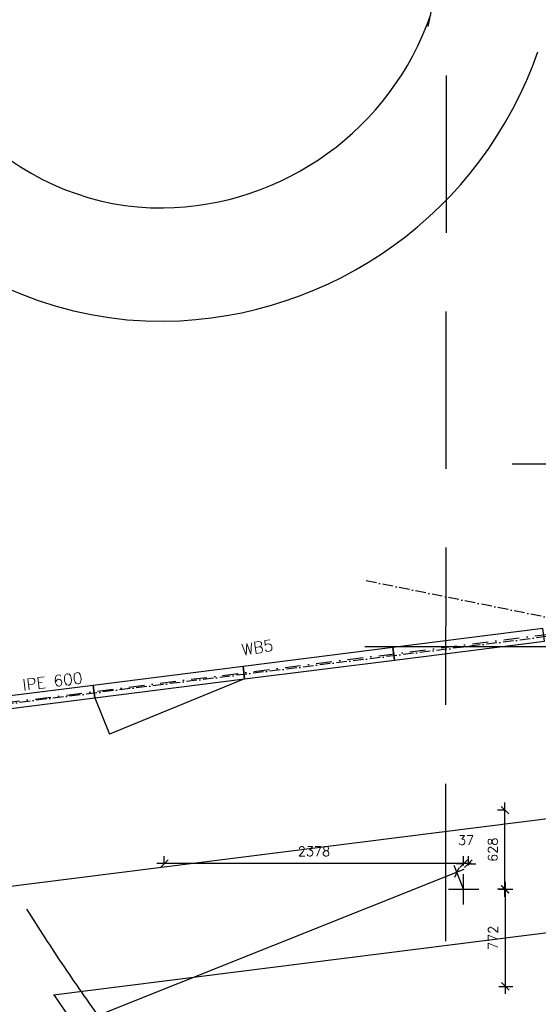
# Model space of a CAD drawing. Extents: x -29284 to 2055880, y -64816 to 121103.
# Tile 102 of 123: x 44336 to 48455, y 74805 to 82626. Entities that reach past the tile are written whole.
import ezdxf

# ---------------------------------------------------------------- set-up
doc = ezdxf.new("R2010")
doc.units = 0
doc.header["$LTSCALE"] = 50
doc.header["$MEASUREMENT"] = 0
doc.header["$PDMODE"] = 3
doc.header["$PDSIZE"] = 0.1
for name, pattern in [('DASHDOT2', [0.5, 0.25, -0.125, 0, -0.125]), ('DD1', [2.66667, 1.66667, -0.5, 0, -0.5]), ('HIDDEN', [0.375, 0.25, -0.125]), ('HIDDENX2', [0.75, 0.5, -0.25])]:
    doc.linetypes.add(name, pattern=pattern)
doc.layers.get('0').update_dxf_attribs({"linetype": 'CONTINUOUS'})
doc.layers.get('DEFPOINTS').update_dxf_attribs({"linetype": 'CONTINUOUS'})
for name, color, linetype in [('_INTERIEUR', 7, 'CONTINUOUS'), ('A--01A1_ACEER', 1, 'CONTINUOUS'), ('A--L$1A-_RASTER_NR_11', 191, 'CONTINUOUS'), ('A--L28A1_KONSTRUKTIES', 1, 'CONTINUOUS'), ('A--L28DC1_KONSTR', 1, 'HIDDEN'), ('A--L35A2_PLAFONDS', 1, 'HIDDENX2'), ('A--M$1A-_F123-', 1, 'CONTINUOUS'), ('STRAMIEN', 1, 'DD1'), ('SYSTEEMPLAFOND_600X600', 2, 'CONTINUOUS'), ('TEKST_KOZIJNMERK', 2, 'CONTINUOUS')]:
    doc.layers.add(name, color=color, linetype=linetype)
doc.styles.add('ALFA-0_25', font='ROMANS')
doc.styles.add('HIEMSTRA', font='romans.shx')
doc.dimstyles.get("Standard").update_dxf_attribs({"dimscale": 30, "dimtxt": 2.5, "dimasz": 2, "dimexe": 2, "dimexo": 0, "dimgap": 2, "dimtad": 1, "dimdec": 0, "dimzin": 0, "dimdsep": 46, "dimtxsty": 'HIEMSTRA', "dimblk1": 'OBLIQUE', "dimblk2": 'OBLIQUE', "dimsah": 1, "dimcen": -3, "dimdle": 2, "dimclrd": 2, "dimclre": 2, "dimclrt": 3, "dimadec": 0, "dimazin": 0, "dimtfac": 1, "dimtofl": 0, "dimtmove": 0, "dimatfit": 3, "dimldrblk": 'OBLIQUE', "dimfxl": 1, "dimtvp": 0.833333, "dimtolj": 1, "dimtzin": 0, "dimarcsym": 0})
doc.dimstyles.new('STANDARD$0', dxfattribs={"dimscale": 30, "dimtxt": 2.5, "dimasz": 2, "dimexe": 2, "dimexo": 0, "dimgap": 2, "dimtad": 1, "dimdec": 0, "dimzin": 0, "dimdsep": 46, "dimtxsty": 'ALFA-0_25', "dimblk1": 'OBLIQUE', "dimblk2": 'OBLIQUE', "dimsah": 1, "dimcen": -3, "dimdle": 2, "dimclrd": 1, "dimclre": 1, "dimclrt": 2, "dimadec": 0, "dimazin": 0, "dimtfac": 0.666667, "dimtofl": 0, "dimtmove": 2, "dimatfit": 3, "dimldrblk": 'OBLIQUE', "dimfxl": 1, "dimtvp": 0.833333, "dimtolj": 1, "dimtzin": 0, "dimarcsym": 0})

# ---------------------------------------------------------------- blocks, each defined once
blk = doc.blocks.new('_OBLIQUE')
at = {"color": 0, "linetype": 'ByBlock'}
blk.add_line((-0.5, -0.5), (0.5, 0.5), dxfattribs=at)
blk = doc.blocks.new('*D302')
at = {"layer": 'A--M$1A-_F123-', "color": 2, "lineweight": -2, "transparency": 16777216}
blk.add_arc((47894.3, 77646.9), 4844.3, 179.99999, 187.10486, dxfattribs=at)
at = {"layer": 'DEFPOINTS', "color": 0, "transparency": 16777216}
for p in [(53554.3, 78352.3), (35694.1, 77646.9), (54789, 77646.9), (43054.2, 77446.7), (41109.6, 76801.2)]:
    blk.add_point(p, dxfattribs=at)
at = {"layer": 'A--M$1A-_F123-', "color": 2, "lineweight": -2, "transparency": 16777216, "xscale": 60, "yscale": 60, "zscale": 60}
for p, rotation in [((43050, 77646.9), 89.9999861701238), ((43087.2, 77047.7), 277.1048592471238)]:
    blk.add_blockref('_OBLIQUE', p, dxfattribs=dict(at, rotation=rotation))
at = {"layer": 'A--M$1A-_F123-', "color": 3, "transparency": 16777216, "insert": (43156.7, 77352.7), "char_height": 75, "attachment_point": 5, "rotation": 273.55242, "style": 'HIEMSTRA'}
blk.add_mtext('\\A1;7°', dxfattribs=at)
blk = doc.blocks.new('*D303')
at = {"layer": 'A--M$1A-_F123-', "color": 1, "lineweight": -2, "transparency": 16777216}
for p, q in [((47864.7, 75874.5), (44838.7, 74668.4)), ((47862.3, 75718.5), (47786.8, 75908)), ((41452.5, 73318.7), (44485, 74527.4)), ((41561.6, 73207.1), (41486, 73396.6))]:
    blk.add_line(p, q, dxfattribs=at)
at = {"layer": 'DEFPOINTS', "color": 0, "transparency": 16777216}
for p in [(47809, 75852.3), (47862.3, 75718.5), (41561.6, 73207.1)]:
    blk.add_point(p, dxfattribs=at)
at = {"layer": 'A--M$1A-_F123-', "color": 1, "lineweight": -2, "transparency": 16777216, "xscale": 60, "yscale": 60, "zscale": 60}
for p, rotation in [((47809, 75852.3), 21.73165800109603), ((41508.3, 73340.9), 201.7316580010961)]:
    blk.add_blockref('_OBLIQUE', p, dxfattribs=dict(at, rotation=rotation))
at = {"layer": 'A--M$1A-_F123-', "color": 2, "transparency": 16777216, "insert": (44661.8, 74597.9), "char_height": 75, "attachment_point": 5, "rotation": 21.73166, "style": 'ALFA-0_25'}
blk.add_mtext('\\A1;6783', dxfattribs=at)
blk = doc.blocks.new('*D438')
at = {"layer": 'A--M$1A-_F123-', "color": 1, "linetype": 'Continuous', "lineweight": -2, "transparency": 16777216}
for p, q in [((48142.1, 75718.5), (48252.4, 75718.5)), ((48192.4, 75778.5), (48192.4, 74886.9)), ((48142.1, 74946.9), (48252.4, 74946.9))]:
    blk.add_line(p, q, dxfattribs=at)
at = {"layer": 'DEFPOINTS', "color": 0, "linetype": 'Continuous', "transparency": 16777216}
for p in [(48142.1, 75718.5), (48142.1, 74946.9), (48192.4, 74946.9)]:
    blk.add_point(p, dxfattribs=at)
at = {"layer": 'A--M$1A-_F123-', "color": 1, "linetype": 'Continuous', "lineweight": -2, "transparency": 16777216, "xscale": 60, "yscale": 60, "zscale": 60}
for p, rotation in [((48192.4, 75718.5), 90), ((48192.4, 74946.9), 270)]:
    blk.add_blockref('_OBLIQUE', p, dxfattribs=dict(at, rotation=rotation))
at = {"layer": 'A--M$1A-_F123-', "color": 2, "linetype": 'Continuous', "transparency": 16777216, "insert": (48094.9, 75332.7), "char_height": 75, "attachment_point": 5, "rotation": 90, "style": 'ALFA-0_25'}
blk.add_mtext('\\A1;772', dxfattribs=at)
blk = doc.blocks.new('*D439')
at = {"layer": 'A--M$1A-_F123-', "color": 1, "linetype": 'Continuous', "lineweight": -2, "transparency": 16777216}
for p, q in [((47862.3, 75907.3), (47862.3, 75981.1)), ((47899.5, 75907.3), (47899.5, 75981.1)), ((47862.3, 75921.1), (47802.3, 75921.1)), ((47899.5, 75921.1), (47959.5, 75921.1))]:
    blk.add_line(p, q, dxfattribs=at)
at = {"layer": 'DEFPOINTS', "color": 0, "linetype": 'Continuous', "transparency": 16777216}
for p in [(47862.3, 75907.3), (47899.5, 75921.1), (47899.5, 75907.3)]:
    blk.add_point(p, dxfattribs=at)
at = {"layer": 'A--M$1A-_F123-', "color": 1, "linetype": 'Continuous', "lineweight": -2, "transparency": 16777216, "xscale": 60, "yscale": 60, "zscale": 60}
blk.add_blockref('_OBLIQUE', (47862.3, 75921.1), dxfattribs=at)
at = {"layer": 'A--M$1A-_F123-', "color": 1, "linetype": 'Continuous', "lineweight": -2, "transparency": 16777216, "xscale": 60, "yscale": 60, "zscale": 60, "rotation": 180}
blk.add_blockref('_OBLIQUE', (47899.5, 75921.1), dxfattribs=at)
at = {"layer": 'A--M$1A-_F123-', "color": 2, "linetype": 'Continuous', "transparency": 16777216, "insert": (47880.9, 76108.6), "char_height": 75, "attachment_point": 5, "style": 'ALFA-0_25'}
blk.add_mtext('\\A1;37', dxfattribs=at)
blk = doc.blocks.new('*D440')
at = {"layer": 'A--M$1A-_F123-', "color": 1, "linetype": 'Continuous', "lineweight": -2, "transparency": 16777216}
for p, q in [((48192.4, 76346.4), (48130.6, 76346.4)), ((48190.6, 75658.5), (48190.6, 76406.4)), ((48192.4, 75718.5), (48130.6, 75718.5))]:
    blk.add_line(p, q, dxfattribs=at)
at = {"layer": 'DEFPOINTS', "color": 0, "linetype": 'Continuous', "transparency": 16777216}
for p in [(48190.6, 76346.4), (48192.4, 76346.4), (48192.4, 75718.5)]:
    blk.add_point(p, dxfattribs=at)
at = {"layer": 'A--M$1A-_F123-', "color": 1, "linetype": 'Continuous', "lineweight": -2, "transparency": 16777216, "xscale": 60, "yscale": 60, "zscale": 60}
for p, rotation in [((48190.6, 76346.4), 90), ((48190.6, 75718.5), 270)]:
    blk.add_blockref('_OBLIQUE', p, dxfattribs=dict(at, rotation=rotation))
at = {"layer": 'A--M$1A-_F123-', "color": 2, "linetype": 'Continuous', "transparency": 16777216, "insert": (48093.1, 76032.4), "char_height": 75, "attachment_point": 5, "rotation": 90, "style": 'ALFA-0_25'}
blk.add_mtext('\\A1;628', dxfattribs=at)
blk = doc.blocks.new('*D441')
at = {"layer": 'A--M$1A-_F123-', "color": 1, "linetype": 'Continuous', "lineweight": -2, "transparency": 16777216}
for p, q in [((45484.5, 75921.1), (45484.5, 75982)), ((47862.3, 75921.1), (47862.3, 75982)), ((47922.3, 75922), (45424.5, 75922))]:
    blk.add_line(p, q, dxfattribs=at)
at = {"layer": 'DEFPOINTS', "color": 0, "linetype": 'Continuous', "transparency": 16777216}
for p in [(45484.5, 75922), (45484.5, 75921.1), (47862.3, 75921.1)]:
    blk.add_point(p, dxfattribs=at)
at = {"layer": 'A--M$1A-_F123-', "color": 1, "linetype": 'Continuous', "lineweight": -2, "transparency": 16777216, "xscale": 60, "yscale": 60, "zscale": 60, "rotation": 180}
blk.add_blockref('_OBLIQUE', (45484.5, 75922), dxfattribs=at)
at = {"layer": 'A--M$1A-_F123-', "color": 1, "linetype": 'Continuous', "lineweight": -2, "transparency": 16777216, "xscale": 60, "yscale": 60, "zscale": 60}
blk.add_blockref('_OBLIQUE', (47862.3, 75922), dxfattribs=at)
at = {"layer": 'A--M$1A-_F123-', "color": 2, "linetype": 'Continuous', "transparency": 16777216, "insert": (46673.4, 76019.5), "char_height": 75, "attachment_point": 5, "style": 'ALFA-0_25'}
blk.add_mtext('\\A1;2378', dxfattribs=at)
blk = doc.blocks.new('*D654')
at = {"layer": 'A--M$1A-_F123-', "color": 2, "linetype": 'Continuous', "lineweight": -2, "transparency": 16777216}
blk.add_arc((45484.5, 90090.1), 1979.8, 75, 90, dxfattribs=at)
at = {"layer": 'DEFPOINTS', "color": 0, "linetype": 'Continuous', "transparency": 16777216}
for p in [(45484.5, 95375.1), (46706.8, 94652), (45828.2, 92039.8), (45183.3, 88966.4), (45484.5, 56046.9)]:
    blk.add_point(p, dxfattribs=at)
at = {"layer": 'A--M$1A-_F123-', "color": 2, "linetype": 'Continuous', "lineweight": -2, "transparency": 16777216, "xscale": 60, "yscale": 60, "zscale": 60}
for p, rotation in [((45484.5, 92069.9), 180), ((45996.9, 92002.4), 344.9999999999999)]:
    blk.add_blockref('_OBLIQUE', p, dxfattribs=dict(at, rotation=rotation))
at = {"layer": 'A--M$1A-_F123-', "color": 3, "linetype": 'Continuous', "transparency": 16777216, "insert": (45755.6, 92149.6), "char_height": 75, "attachment_point": 5, "rotation": 352.5, "style": 'HIEMSTRA'}
blk.add_mtext('\\A1;15°', dxfattribs=at)
blk = doc.blocks.new('*D770')
at = {"layer": 'A--M$1A-_F123-', "color": 2, "lineweight": -2, "transparency": 16777216}
blk.add_arc((41109.6, 76807.5), 239.2, 7.18713, 90.00185, dxfattribs=at)
at = {"layer": 'DEFPOINTS', "color": 0, "transparency": 16777216}
for p in [(41109.5, 79221.9), (49703.6, 77891.2), (41306.1, 76944), (40984.5, 76791.7), (41109.6, 76726.4)]:
    blk.add_point(p, dxfattribs=at)
at = {"layer": 'A--M$1A-_F123-', "color": 2, "lineweight": -2, "transparency": 16777216, "xscale": 60, "yscale": 60, "zscale": 60}
for p, rotation in [((41109.6, 77046.7), 180.0018517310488), ((41347, 76837.4), 277.1871269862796)]:
    blk.add_blockref('_OBLIQUE', p, dxfattribs=dict(at, rotation=rotation))
at = {"layer": 'A--M$1A-_F123-', "color": 3, "transparency": 16777216, "insert": (41332.3, 77060), "char_height": 75, "attachment_point": 5, "rotation": 318.59449, "style": 'HIEMSTRA'}
blk.add_mtext('\\A1;83°', dxfattribs=at)
blk = doc.blocks.new('A$C44AA6D3C')
at = {"layer": 'A--L35A2_PLAFONDS', "color": 2, "linetype": 'ByBlock', "ltscale": 50}
for radius, start, end in [(19334.3, 210.05887, 231.37394), (18434.3, 214.3465, 228.49885)]:
    blk.add_arc((4470.4, 23833.4), radius, start, end, dxfattribs=at)
at = {"layer": 'SYSTEEMPLAFOND_600X600', "linetype": 'Continuous', "ltscale": 10}
for p, q in [((-6775, 26044.6), (-7778.3, 21125.9)), ((-12263.7, 14149), (-5546.9, 14996)), ((-10749.8, 13432.8), (-6606.2, 13955.3))]:
    blk.add_line(p, q, dxfattribs=at)
for centre, radius, start, end in [((-9889.9, 21775.1), 2992.1, 183.45013, 270.36337), ((-9889.9, 21775.1), 2092.1, 183.45013, 270.36337), ((-9913.5, 21968), 2285.2, 270.76603, 340.87958), ((-9913.5, 21968), 3185.2, 270.76603, 340.87958), ((-27069.4, 17495.5), 20767.2, 341.3328, 350.1848)]:
    blk.add_arc(centre, radius, start, end, dxfattribs=at)

msp = doc.modelspace()

# ---------------------------------------------------------------- linework, layer by layer
at = {"layer": '_INTERIEUR', "linetype": 'Continuous'}
for points in [[(48503.4, 77689.4), (48490.9, 77788.7), (47300.3, 77638.5), (47312.8, 77539.2)], [(47312.8, 77539.2), (47300.3, 77638.5), (46109.7, 77488.4), (46122.2, 77389.1)], [(46122.2, 77389.1), (46109.7, 77488.4), (44919.2, 77338.3), (44931.7, 77239)], [(44931.7, 77239), (44919.2, 77338.3), (43728.6, 77188.1), (43741.1, 77088.9)]]:
    msp.add_lwpolyline(points, close=True, dxfattribs=at)
for points in [[(46122.2, 77389.1), (45049, 76951.4)], [(44931.7, 77239.1), (45049, 76951.4)]]:
    msp.add_lwpolyline(points, dxfattribs=at)
at = {"layer": 'A--01A1_ACEER'}
msp.add_line((47078.1, 77646.9), (48532.6, 77646.9), dxfattribs=at)
at = {"layer": 'A--L$1A-_RASTER_NR_11', "color": 0, "linetype": 'Continuous'}
msp.add_line((48247.8, 79096.9), (54783.2, 79096.9), dxfattribs=at)
at = {"layer": 'A--L28A1_KONSTRUKTIES', "color": 4, "linetype": 'DASHDOT2', "ltscale": 10}
msp.add_line((40984.5, 76791.7), (49703.6, 77891.2), dxfattribs=at)
at = {"layer": 'A--L35A2_PLAFONDS', "ltscale": 50}
msp.add_line((47715.8, 69682.2), (47730.8, 88283.4), dxfattribs=at)
for centre, radius, start, end in [((59995.8, 85433.1), 18467.3, 206.49995, 220.24941), ((59924.4, 85387), 18982.3, 205.72749, 220.0482), ((59924.4, 85387), 19170.3, 205.72885, 220.04503), ((59417, 85059.1), 18982.3, 205.44293, 218.07302)]:
    msp.add_arc(centre, radius, start, end, dxfattribs=at)
at = {"layer": 'A--M$1A-_F123-', "color": 2, "linetype": 'Continuous'}
for p, q in [((47862.3, 75598.5), (47862.3, 75838.5)), ((47742.3, 75718.5), (47982.3, 75718.5))]:
    msp.add_line(p, q, dxfattribs=at)
at = {"layer": 'STRAMIEN'}
for p, q in [((53554.3, 78352.3), (41109.6, 76801.2)), ((49653.8, 77646.9), (47070.7, 78173))]:
    msp.add_line(p, q, dxfattribs=at)

# ---------------------------------------------------------------- block references
at = {"layer": 'A--L28DC1_KONSTR', "color": 0, "linetype": 'Continuous'}
msp.add_blockref('A$C44AA6D3C', (55355.4, 61446.9), dxfattribs=at)

# ---------------------------------------------------------------- texts
at = {"layer": 'TEKST_KOZIJNMERK', "style": 'HIEMSTRA'}
for s, rotation, p in [(' WB5', 8.91816, (46046.5, 77565.4)), ('IPE 600', 7, (44364.4, 77296))]:
    msp.add_text(s, height=90, rotation=rotation, dxfattribs=at).set_placement(p)

# ---------------------------------------------------------------- dimensions: what is measured, and where the dimension line sits
at = {"layer": 'A--M$1A-_F123-', "linetype": 'Continuous'}
dim = msp.add_angular_dim_2l(base=(45828.2, 92039.8), line1=((46706.8, 94652), (45183.3, 88966.4)), line2=((45484.5, 56046.9), (45484.5, 95375.1)), dimstyle='Standard', dxfattribs=at)
dim.commit()
dim.dimension.update_dxf_attribs({"geometry": '*D654', "text_midpoint": (45755.6, 92149.6)})
at = {"layer": 'A--M$1A-_F123-', "color": 4}
dim = msp.add_angular_dim_2l(base=(41306.1, 76944), line1=((41109.5, 79221.9), (41109.6, 76726.4)), line2=((40984.5, 76791.7), (49703.6, 77891.2)), dimstyle='Standard', dxfattribs=at)
dim.commit()
dim.dimension.update_dxf_attribs({"geometry": '*D770', "text_midpoint": (41332.3, 77060)})
at = {"layer": 'A--M$1A-_F123-'}
dim = msp.add_angular_dim_2l(base=(43054.2, 77446.7), line1=((54789, 77646.9), (35694.1, 77646.9)), line2=((53554.3, 78352.3), (41109.6, 76801.2)), dimstyle='Standard', dxfattribs=at)
dim.commit()
dim.dimension.update_dxf_attribs({"geometry": '*D302', "text_midpoint": (43156.7, 77352.7)})
at = {"layer": 'A--M$1A-_F123-', "linetype": 'Continuous'}
for base, p1, p2, picture, middle in [((48190.6, 76346.4), (48192.4, 75718.5), (48192.4, 76346.4), '*D440', (48093.1, 76032.4)), ((48192.4, 74946.9), (48142.1, 75718.5), (48142.1, 74946.9), '*D438', (48094.9, 75332.7))]:
    dim = msp.add_linear_dim(base=base, p1=p1, p2=p2, angle=90, dimstyle='STANDARD$0', dxfattribs=at)
    dim.commit()
    dim.dimension.update_dxf_attribs({"geometry": picture, "text_midpoint": middle})
for base, p1, p2, picture, middle in [((47899.5, 75921.1), (47862.3, 75907.3), (47899.5, 75907.3), '*D439', (47880.9, 76108.6)), ((45484.5, 75922), (47862.3, 75921.1), (45484.5, 75921.1), '*D441', (46673.4, 76019.5))]:
    dim = msp.add_linear_dim(base=base, p1=p1, p2=p2, dimstyle='STANDARD$0', dxfattribs=at)
    dim.commit()
    dim.dimension.update_dxf_attribs({"geometry": picture, "text_midpoint": middle})
at = {"layer": 'A--M$1A-_F123-'}
dim = msp.add_linear_dim(base=(47809, 75852.3), p1=(41561.6, 73207.1), p2=(47862.3, 75718.5), angle=21.73166, dimstyle='STANDARD$0', dxfattribs=at)
dim.commit()
dim.dimension.update_dxf_attribs({"geometry": '*D303', "text_midpoint": (44661.8, 74597.9), "dimtype": 161})

doc.saveas('drawing.dxf')
